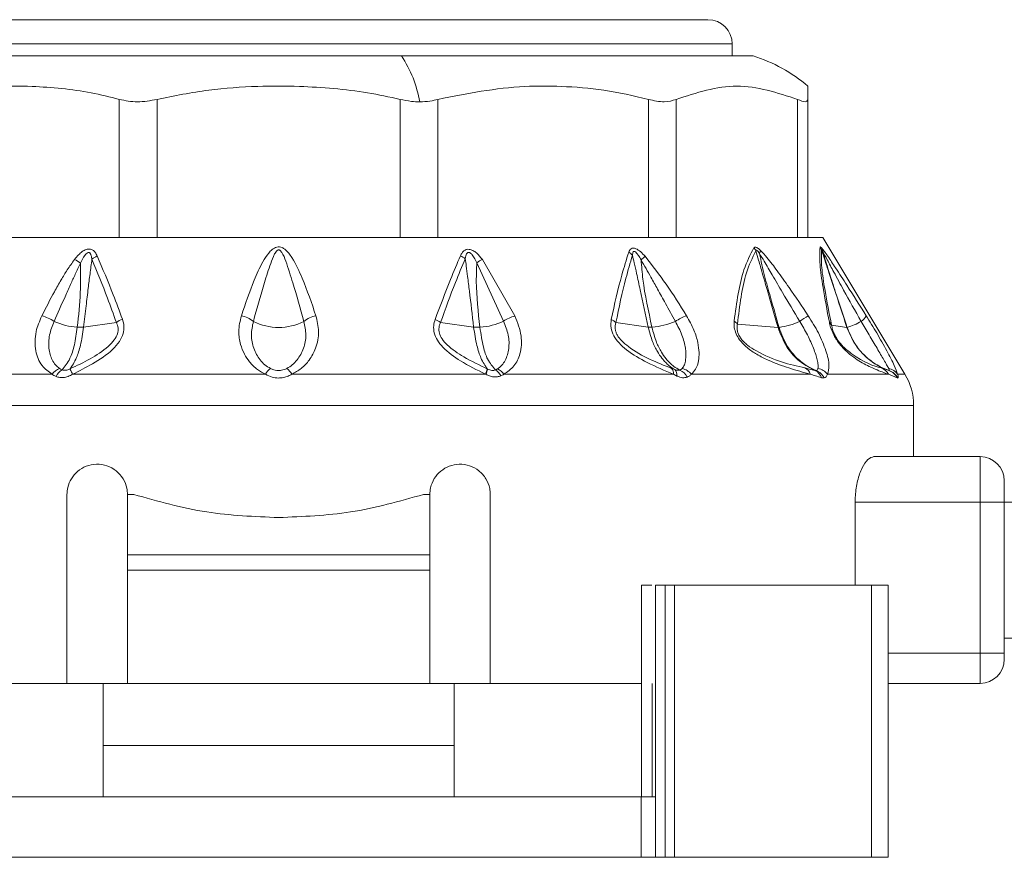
# Model space of a CAD drawing. Header units: millimetres. Extents: x -447 to 1924, y -61 to 422.
# Tile 53 of 62: x 1163 to 1196, y 153 to 180. Entities that reach past the tile are written whole.
import ezdxf

# ---------------------------------------------------------------- set-up
doc = ezdxf.new("R2010")
doc.units = ezdxf.units.MM

# ---------------------------------------------------------------- blocks, each defined once
blk = doc.blocks.new('Drawing View6')
at = {"color": 7, "linetype": 'Continuous', "lineweight": 18}
for p, q in [((-598.51, 1.2), (-570.11, 1.2)), ((-599.31, 0.4), (-569.31, 0.4)), ((-569.31, 0), (-569.31, 0.4)), ((-600, 0), (-580.249, 0)), ((-580.249, 0), (-568.62, 0)), ((-566.81, -0.996), (-566.81, -1.435)), ((-589.579, -6), (-589.579, -1.435)), ((-588.329, -6), (-588.329, -1.435)), ((-580.291, -6), (-580.291, -1.435)), ((-579.041, -6), (-579.041, -1.435)), ((-572.079, -6), (-572.079, -1.435)), ((-571.164, -6), (-571.164, -1.435)), ((-567.145, -6), (-567.145, -1.435)), ((-566.81, -6), (-566.81, -1.435)), ((-596.745, -6), (-589.363, -6)), ((-588.572, -6), (-589.363, -6)), ((-588.572, -6), (-580.048, -6)), ((-579.257, -6), (-580.048, -6)), ((-579.257, -6), (-571.875, -6)), ((-571.296, -6), (-571.875, -6)), ((-571.296, -6), (-567.034, -6)), ((-566.822, -6), (-567.034, -6)), ((-566.81, -6), (-566.31, -6)), ((-566.31, -6), (-563.595, -10.525)), ((-577.573, -6.728), (-576.497, -8.598)), ((-577.757, -6.839), (-576.869, -8.77)), ((-590.759, -8.964), (-589.676, -8.812)), ((-577.861, -8.964), (-578.955, -8.811)), ((-572.086, -8.969), (-573.157, -8.818)), ((-567.794, -8.974), (-569.137, -8.866)), ((-565.517, -8.975), (-566.023, -8.907)), ((-597.369, -10.525), (-591.804, -10.525)), ((-583.873, -10.525), (-577.456, -10.525)), ((-576.858, -10.525), (-571.251, -10.525)), ((-570.663, -10.525), (-566.717, -10.525)), ((-566.156, -10.525), (-564.144, -10.525)), ((-563.851, -10.647), (-564.144, -10.525)), ((-563.838, -10.525), (-563.595, -10.525)), ((-563.31, -11.554), (-605.31, -11.554)), ((-563.31, -13.25), (-563.31, -11.554)), ((-561.11, -13.25), (-564.62, -13.25)), ((-561.11, -13.25), (-561.11, -14.75)), ((-560.31, -14.05), (-560.31, -14.75)), ((-591.31, -20.75), (-591.31, -14.5)), ((-589.31, -16.5), (-589.31, -14.5)), ((-589.31, -14.5), (-589.101, -14.5)), ((-579.518, -14.5), (-579.31, -14.5)), ((-579.31, -14.5), (-579.31, -16.5)), ((-577.31, -14.5), (-577.31, -20.75)), ((-565.243, -14.75), (-565.243, -17.5)), ((-561.11, -14.75), (-565.243, -14.75)), ((-560.31, -14.75), (-561.11, -14.75)), ((-561.11, -14.75), (-561.11, -19.75)), ((-408.31, -14.75), (-560.31, -14.75)), ((-560.31, -14.75), (-560.31, -19.75)), ((-579.31, -16.5), (-589.31, -16.5)), ((-589.31, -17), (-589.31, -16.5)), ((-579.31, -17), (-579.31, -16.5)), ((-579.31, -17), (-589.31, -17)), ((-589.31, -17), (-589.31, -20.75)), ((-579.31, -20.75), (-579.31, -17)), ((-572.311, -17.5), (-572.311, -24.5)), ((-571.85, -17.5), (-571.85, -24.5)), ((-571.85, -17.5), (-571.531, -17.5)), ((-571.531, -17.5), (-571.531, -26.5)), ((-571.531, -17.5), (-571.221, -17.5)), ((-571.221, -17.5), (-571.221, -26.5)), ((-571.221, -17.5), (-564.705, -17.5)), ((-564.705, -17.5), (-564.705, -26.5)), ((-564.705, -17.5), (-564.153, -17.5)), ((-564.153, -17.5), (-564.153, -26.5)), ((-408.31, -19.25), (-560.31, -19.25)), ((-561.11, -19.75), (-564.153, -19.75)), ((-561.11, -19.75), (-561.11, -20.75)), ((-560.31, -19.75), (-561.11, -19.75)), ((-560.31, -19.95), (-560.31, -19.75)), ((-596.31, -20.75), (-591.31, -20.75)), ((-589.31, -20.75), (-591.31, -20.75)), ((-590.112, -22.8), (-590.112, -20.75)), ((-589.31, -20.75), (-579.31, -20.75)), ((-577.31, -20.75), (-579.31, -20.75)), ((-578.508, -22.8), (-578.508, -20.75)), ((-577.31, -20.75), (-572.31, -20.75)), ((-571.959, -20.75), (-571.959, -24.5)), ((-561.11, -20.75), (-564.153, -20.75)), ((-578.508, -22.8), (-590.112, -22.8)), ((-590.112, -24.5), (-590.112, -22.8)), ((-578.508, -24.5), (-578.508, -22.8)), ((-596.297, -24.5), (-572.323, -24.5)), ((-572.323, -24.5), (-572.323, -26.5)), ((-572.323, -24.5), (-571.85, -24.5)), ((-571.85, -24.5), (-571.85, -26.5)), ((-596.297, -26.5), (-572.323, -26.5)), ((-572.323, -26.5), (-571.85, -26.5)), ((-571.85, -26.5), (-571.531, -26.5)), ((-571.531, -26.5), (-571.221, -26.5)), ((-571.221, -26.5), (-564.705, -26.5)), ((-564.705, -26.5), (-564.153, -26.5))]:
    blk.add_line(p, q, dxfattribs=at)
at = {"color": 7, "linetype": 'Continuous', "lineweight": 18, "flags": 128}
blk.add_lwpolyline([(-591.125, -10.525), (-590.352, -10.525), (-589.57, -10.525), (-588.779, -10.525), (-587.981, -10.525), (-587.178, -10.525), (-586.37, -10.525), (-585.559, -10.525), (-584.746, -10.525)], dxfattribs=at)
at = {"color": 7, "linetype": 'Continuous', "lineweight": 18}
for centre, radius, start, end in [((-570.11, 0.4), 0.8, 0, 90), ((-583.458, -2.16), 3.868, 9.576, 33.9463), ((-570.147, -4.918), 5.15, 49.5824, 72.7451), ((-573.036, -6.967), 0.57, 41.2449, 57.5029), ((-568.999, -6.675), 0.526, 26.2508, 39.2826), ((-568.76, -6.378), 0.386, 336.0125, 352.4908), ((-566.815, -6.586), 0.49, 19.7109, 32.7374), ((-566.64, -6.493), 0.324, 5.3451, 24.157), ((-591.767, -8.107), 1.547, 54.1818, 62.9072), ((-589.979, -7.332), 0.791, 114.7837, 129.6376), ((-578.593, -7.252), 0.712, 50.314, 65.1501), ((-576.951, -7.962), 1.383, 116.761, 125.6661), ((-561.227, -19.402), 16.834, 130.6238, 131.2337), ((-592.47, -9.838), 1.29, 55.3117, 75.3484), ((-590.826, -6.79), 2.185, 245.4117, 266.2911), ((-589.19, -9.466), 0.815, 110.5166, 126.6125), ((-585.722, -9.485), 0.913, 50.851, 78.7073), ((-584.31, -7.16), 1.82, 242.6733, 297.3267), ((-582.898, -9.485), 0.913, 101.2927, 129.149), ((-579.392, -9.399), 0.733, 53.3703, 69.4581), ((-577.792, -6.797), 2.178, 273.6863, 295.0719), ((-576.207, -9.718), 1.156, 104.4895, 124.9247), ((-573.553, -9.233), 0.573, 46.304, 64.973), ((-572.157, -6.579), 2.401, 274.6668, 293.7561), ((-570.179, -10.31), 1.837, 110.463, 123.3954), ((-569.493, -9.136), 0.446, 37.1852, 56.0318), ((-567.995, -6.888), 2.099, 276.3884, 295.8815), ((-551.741, -31.819), 27.68, 122.9418, 123.6483), ((-566.018, -7.13), 1.913, 285.3802, 300.5957), ((-565.255, -8.421), 0.414, 300.5566, 335.9135), ((-567.771, -8.642), 0.332, 265.9431, 271.6453), ((-566.298, -9.036), 0.304, 24.9283, 48.5641), ((-565.513, -8.939), 0.0357, 263.7523, 272.6346), ((-591.363, -10.842), 0.543, 110.8768, 144.3208), ((-591.197, -10.817), 0.521, 122.0688, 155.3334), ((-584.235, -10.802), 0.582, 126.5982, 151.6208), ((-584.385, -10.802), 0.582, 28.3791, 53.4018), ((-578.864, -9.859), 1.539, 334.6618, 341.3124), ((-578.506, -10.057), 1.149, 335.9647, 344.8865), ((-577.377, -10.776), 0.461, 25.3523, 58.9903), ((-577.255, -10.792), 0.478, 33.9668, 67.8038), ((-571.484, -10.492), 0.235, 351.8615, 43.2923), ((-571.382, -10.549), 0.248, 352.1906, 45.9788), ((-571.251, -10.849), 0.506, 26.7165, 65.7489), ((-571.106, -10.891), 0.575, 39.5788, 75.5839), ((-567.069, -10.652), 0.374, 19.8732, 63.5408), ((-566.738, -10.762), 0.399, 17.9841, 66.0586), ((-566.712, -10.855), 0.489, 25.4801, 68.508), ((-566.585, -10.879), 0.556, 39.5362, 78.3552), ((-564.551, -10.748), 0.464, 28.6802, 68.1868), ((-564.223, -10.796), 0.47, 35.1923, 79.0329), ((-564.285, -10.856), 0.482, 25.7404, 70.6374), ((-564.281, -10.875), 0.5, 26.9031, 70.898), ((-565.31, -11.554), 2, 0, 30.9638), ((-561.11, -14.05), 0.8, 0, 90), ((-561.11, -19.95), 0.8, 270, 0)]:
    blk.add_arc(centre, radius, start, end, dxfattribs=at)
for points, knots in [([(-589.579, -1.435), (-589.889, -1.357), (-590.518, -1.2), (-591.484, -1.068), (-592.535, -0.991), (-593.73, -0.994), (-595.098, -1.098), (-596.049, -1.32), (-596.541, -1.435)], [0, 0, 0, 0, 0.135419, 0.274991, 0.415244, 0.585607, 0.785782, 1, 1, 1, 1]), ([(-580.291, -1.435), (-580.648, -1.357), (-581.374, -1.2), (-582.49, -1.068), (-583.704, -0.991), (-585.084, -0.994), (-586.663, -1.098), (-587.761, -1.32), (-588.329, -1.435)], [0, 0, 0, 0, 0.135414, 0.274984, 0.415234, 0.58558, 0.78576, 1, 1, 1, 1]), ([(-572.079, -1.435), (-572.57, -1.32), (-573.521, -1.098), (-574.893, -0.996), (-576.734, -0.978), (-578.086, -1.246), (-579.041, -1.435)], [0, 0, 0, 0, 0.21393, 0.414834, 0.587057, 1, 1, 1, 1]), ([(-567.145, -1.435), (-567.815, -1.215), (-569.155, -0.777), (-570.495, -1.215), (-571.164, -1.435)], [0, 0, 0, 0, 0.500234, 1, 1, 1, 1]), ([(-580.291, -1.435), (-580.167, -1.461), (-579.95, -1.507), (-579.735, -1.514), (-579.644, -1.517)], [0, 0, 0, 0, 0.573868, 1, 1, 1, 1]), ([(-579.644, -1.517), (-579.528, -1.512), (-579.317, -1.504), (-579.127, -1.456), (-579.041, -1.435)], [0, 0, 0, 0, 0.54545, 1, 1, 1, 1]), ([(-591.062, -6.73), (-591.02, -6.678), (-590.944, -6.584), (-590.813, -6.468), (-590.682, -6.396), (-590.554, -6.378), (-590.448, -6.418), (-590.367, -6.501), (-590.331, -6.574), (-590.311, -6.613)], [0, 0, 0, 0, 0.1952, 0.351587, 0.494569, 0.605688, 0.718068, 0.846595, 1, 1, 1, 1]), ([(-590.861, -6.853), (-590.821, -6.764), (-590.77, -6.652), (-590.677, -6.539), (-590.629, -6.504), (-590.593, -6.498), (-590.572, -6.502), (-590.554, -6.513), (-590.526, -6.544), (-590.501, -6.616), (-590.49, -6.683), (-590.484, -6.722)], [0, 0, 0, 0, 0.3888533, 0.4911394, 0.5781016, 0.6070597, 0.6356285, 0.6659115, 0.7003157, 0.8247631, 1, 1, 1, 1]), ([(-583.077, -8.59), (-583.219, -8.174), (-583.443, -7.519), (-583.781, -6.781), (-584.028, -6.44), (-584.189, -6.336), (-584.279, -6.31), (-584.402, -6.317), (-584.529, -6.395), (-584.687, -6.563), (-584.896, -6.902), (-585.203, -7.593), (-585.409, -8.196), (-585.543, -8.59)], [0, 0, 0, 0, 0.25126, 0.396042, 0.462455, 0.47993, 0.495701, 0.509284, 0.540179, 0.56984, 0.63555, 0.761953, 1, 1, 1, 1]), ([(-583.474, -8.777), (-583.593, -8.352), (-583.779, -7.688), (-584.02, -6.925), (-584.154, -6.568), (-584.237, -6.453), (-584.266, -6.426), (-584.291, -6.415), (-584.312, -6.411), (-584.35, -6.42), (-584.391, -6.461), (-584.437, -6.532), (-584.514, -6.692), (-584.64, -7.043), (-584.861, -7.763), (-585.033, -8.375), (-585.146, -8.777)], [0, 0, 0, 0, 0.264351, 0.412633, 0.474696, 0.48507, 0.49331, 0.496676, 0.499653, 0.505093, 0.516526, 0.530686, 0.554354, 0.619061, 0.749435, 1, 1, 1, 1]), ([(-578.294, -6.606), (-578.278, -6.574), (-578.249, -6.514), (-578.186, -6.442), (-578.106, -6.394), (-577.999, -6.387), (-577.879, -6.43), (-577.724, -6.541), (-577.634, -6.653), (-577.573, -6.728)], [0, 0, 0, 0, 0.130793, 0.239578, 0.342332, 0.447729, 0.567765, 0.709784, 1, 1, 1, 1]), ([(-578.138, -6.704), (-578.133, -6.672), (-578.123, -6.615), (-578.101, -6.552), (-578.078, -6.517), (-578.058, -6.5), (-578.031, -6.492), (-578, -6.497), (-577.953, -6.523), (-577.853, -6.632), (-577.799, -6.749), (-577.757, -6.839)], [0, 0, 0, 0, 0.1486655, 0.2587069, 0.3033944, 0.343965, 0.3814215, 0.4237767, 0.4707121, 0.5930499, 1, 1, 1, 1]), ([(-573.31, -8.714), (-573.201, -8.216), (-573.032, -7.447), (-572.809, -6.738), (-572.73, -6.487)], [0, 0, 0, 0, 0.646574, 1, 1, 1, 1]), ([(-572.73, -6.487), (-572.711, -6.443), (-572.681, -6.376), (-572.586, -6.348), (-572.47, -6.376), (-572.329, -6.476), (-572.235, -6.575), (-572.188, -6.625)], [0, 0, 0, 0, 0.245136, 0.373462, 0.502514, 0.746581, 1, 1, 1, 1]), ([(-572.607, -6.592), (-572.606, -6.57), (-572.604, -6.53), (-572.592, -6.487), (-572.575, -6.469), (-572.562, -6.463), (-572.546, -6.463), (-572.514, -6.475), (-572.465, -6.522), (-572.396, -6.614), (-572.352, -6.692), (-572.323, -6.742)], [0, 0, 0, 0, 0.137704, 0.249479, 0.286396, 0.321316, 0.355929, 0.392063, 0.53214, 0.696583, 1, 1, 1, 1]), ([(-569.244, -8.766), (-569.162, -8.158), (-569.034, -7.201), (-568.71, -6.572), (-568.592, -6.342)], [0, 0, 0, 0, 0.635166, 1, 1, 1, 1]), ([(-569.137, -8.866), (-569.064, -8.259), (-568.95, -7.305), (-568.64, -6.673), (-568.527, -6.443)], [0, 0, 0, 0, 0.636507, 1, 1, 1, 1]), ([(-568.592, -6.342), (-568.582, -6.332), (-568.56, -6.312), (-568.502, -6.33), (-568.44, -6.371), (-568.399, -6.408), (-568.378, -6.428)], [0, 0, 0, 0, 0.256292, 0.5214431, 0.7474005, 1, 1, 1, 1]), ([(-568.527, -6.443), (-568.526, -6.438), (-568.524, -6.428), (-568.516, -6.42), (-568.504, -6.421), (-568.482, -6.435), (-568.448, -6.474), (-568.423, -6.512), (-568.408, -6.534)], [0, 0, 0, 0, 0.106522, 0.201223, 0.294973, 0.396709, 0.652819, 1, 1, 1, 1]), ([(-567.794, -8.974), (-567.914, -8.557), (-568.087, -7.958), (-568.301, -7.218), (-568.425, -6.791), (-568.497, -6.547), (-568.527, -6.443)], [0, 0, 0, 0, 0.493755, 0.710629, 0.87637, 1, 1, 1, 1]), ([(-568.378, -6.428), (-568.304, -6.506), (-568.111, -6.713), (-567.797, -7.136), (-567.34, -7.775), (-567.003, -8.277), (-566.793, -8.59)], [0, 0, 0, 0, 0.125054, 0.329105, 0.583177, 1, 1, 1, 1]), ([(-566.097, -8.808), (-566.171, -8.414), (-566.304, -7.708), (-566.432, -6.802), (-566.413, -6.49), (-566.403, -6.321)], [0, 0, 0, 0, 0.366467, 0.656613, 1, 1, 1, 1]), ([(-566.403, -6.321), (-566.401, -6.318), (-566.398, -6.313), (-566.382, -6.32), (-566.359, -6.344), (-566.344, -6.36)], [0, 0, 0, 0, 0.222827, 0.488483, 1, 1, 1, 1]), ([(-566.023, -8.907), (-566.1, -8.514), (-566.238, -7.81), (-566.375, -6.904), (-566.361, -6.59), (-566.353, -6.42)], [0, 0, 0, 0, 0.368099, 0.658336, 1, 1, 1, 1]), ([(-566.353, -6.42), (-566.353, -6.418), (-566.353, -6.415), (-566.35, -6.414), (-566.344, -6.421), (-566.332, -6.437), (-566.323, -6.453), (-566.317, -6.462)], [0, 0, 0, 0, 0.132574, 0.271467, 0.437835, 0.686828, 1, 1, 1, 1]), ([(-565.517, -8.975), (-565.657, -8.546), (-565.854, -7.943), (-566.101, -7.189), (-566.24, -6.766), (-566.321, -6.518), (-566.353, -6.42)], [0, 0, 0, 0, 0.502808, 0.708593, 0.88556, 1, 1, 1, 1]), ([(-566.344, -6.36), (-566.316, -6.394), (-566.256, -6.47), (-566.101, -6.69), (-565.853, -7.061), (-565.426, -7.72), (-565.09, -8.253), (-564.877, -8.59)], [0, 0, 0, 0, 0.063949, 0.139633, 0.317237, 0.568463, 1, 1, 1, 1]), ([(-565.511, -8.975), (-565.627, -8.618), (-565.818, -8.032), (-566.094, -7.194), (-566.241, -6.714), (-566.317, -6.462)], [0, 0, 0, 0, 0.426007, 0.700145, 1, 1, 1, 1]), ([(-566.317, -6.462), (-566.267, -6.553), (-566.147, -6.773), (-565.917, -7.209), (-565.546, -7.889), (-565.24, -8.432), (-565.045, -8.777)], [0, 0, 0, 0, 0.12348, 0.298954, 0.554672, 1, 1, 1, 1]), ([(-592.143, -8.59), (-592.006, -8.324), (-591.801, -7.926), (-591.515, -7.423), (-591.301, -7.065), (-591.143, -6.844), (-591.062, -6.73)], [0, 0, 0, 0, 0.420929, 0.628617, 0.808166, 1, 1, 1, 1]), ([(-590.484, -6.722), (-590.506, -6.883), (-590.549, -7.203), (-590.612, -7.717), (-590.682, -8.303), (-590.732, -8.731), (-590.759, -8.964)], [0, 0, 0, 0, 0.21465, 0.427263, 0.688154, 1, 1, 1, 1]), ([(-590.484, -6.722), (-590.309, -7.148), (-590.026, -7.834), (-589.772, -8.543), (-589.676, -8.812)], [0, 0, 0, 0, 0.619883, 1, 1, 1, 1]), ([(-590.311, -6.613), (-590.13, -7.039), (-589.838, -7.724), (-589.575, -8.434), (-589.475, -8.703)], [0, 0, 0, 0, 0.620107, 1, 1, 1, 1]), ([(-579.135, -8.713), (-578.969, -8.269), (-578.703, -7.555), (-578.406, -6.866), (-578.294, -6.606)], [0, 0, 0, 0, 0.622343, 1, 1, 1, 1]), ([(-578.955, -8.811), (-578.794, -8.367), (-578.536, -7.653), (-578.247, -6.964), (-578.138, -6.704)], [0, 0, 0, 0, 0.6225578, 1, 1, 1, 1]), ([(-577.861, -8.964), (-577.907, -8.568), (-577.972, -8.009), (-578.055, -7.337), (-578.1, -6.98), (-578.127, -6.785), (-578.138, -6.704)], [0, 0, 0, 0, 0.5265308, 0.7416797, 0.8929338, 1, 1, 1, 1]), ([(-573.157, -8.818), (-573.054, -8.322), (-572.895, -7.554), (-572.682, -6.843), (-572.607, -6.592)], [0, 0, 0, 0, 0.647013, 1, 1, 1, 1]), ([(-572.086, -8.969), (-572.175, -8.556), (-572.302, -7.965), (-572.458, -7.254), (-572.542, -6.874), (-572.589, -6.673), (-572.607, -6.592)], [0, 0, 0, 0, 0.520969, 0.746083, 0.897634, 1, 1, 1, 1]), ([(-571.962, -8.972), (-572.08, -8.444), (-572.246, -7.703), (-572.306, -6.956), (-572.323, -6.742)], [0, 0, 0, 0, 0.713249, 1, 1, 1, 1]), ([(-572.323, -6.742), (-572.213, -6.934), (-572.029, -7.255), (-571.764, -7.737), (-571.496, -8.224), (-571.299, -8.579), (-571.19, -8.777)], [0, 0, 0, 0, 0.2827049, 0.4745432, 0.7079845, 1, 1, 1, 1]), ([(-572.188, -6.625), (-571.951, -6.931), (-571.458, -7.567), (-571.039, -8.24), (-570.821, -8.59)], [0, 0, 0, 0, 0.480824, 1, 1, 1, 1]), ([(-567.761, -8.974), (-567.855, -8.643), (-568.014, -8.076), (-568.251, -7.263), (-568.355, -6.781), (-568.408, -6.534)], [0, 0, 0, 0, 0.40792, 0.697703, 1, 1, 1, 1]), ([(-568.408, -6.534), (-568.355, -6.618), (-568.209, -6.849), (-567.961, -7.283), (-567.571, -7.946), (-567.268, -8.458), (-567.078, -8.777)], [0, 0, 0, 0, 0.115112, 0.316391, 0.573412, 1, 1, 1, 1]), ([(-591.736, -8.777), (-591.615, -8.505), (-591.435, -8.099), (-591.201, -7.577), (-591.033, -7.208), (-590.919, -6.973), (-590.861, -6.853)], [0, 0, 0, 0, 0.425602, 0.634107, 0.812726, 1, 1, 1, 1]), ([(-590.861, -6.853), (-590.858, -7.176), (-590.851, -7.885), (-590.926, -8.588), (-590.968, -8.97)], [0, 0, 0, 0, 0.455709, 1, 1, 1, 1]), ([(-577.652, -8.97), (-577.711, -8.464), (-577.792, -7.757), (-577.765, -7.043), (-577.757, -6.839)], [0, 0, 0, 0, 0.715322, 1, 1, 1, 1]), ([(-591.804, -10.525), (-591.923, -10.436), (-592.19, -10.237), (-592.374, -9.734), (-592.378, -9.154), (-592.216, -8.765), (-592.143, -8.59)], [0, 0, 0, 0, 0.209172, 0.469256, 0.760695, 1, 1, 1, 1]), ([(-591.556, -10.334), (-591.604, -10.296), (-591.702, -10.217), (-591.836, -9.999), (-591.927, -9.671), (-591.911, -9.227), (-591.794, -8.927), (-591.736, -8.777)], [0, 0, 0, 0, 0.117159, 0.239896, 0.491308, 0.745636, 1, 1, 1, 1]), ([(-589.475, -8.703), (-589.453, -8.782), (-589.41, -8.935), (-589.442, -9.193), (-589.571, -9.457), (-589.894, -9.821), (-590.436, -10.183), (-590.905, -10.416), (-591.125, -10.525)], [0, 0, 0, 0, 0.1036523, 0.2038498, 0.3141847, 0.4406615, 0.7373736, 1, 1, 1, 1]), ([(-585.543, -8.59), (-585.584, -8.764), (-585.657, -9.08), (-585.59, -9.516), (-585.458, -9.851), (-585.27, -10.134), (-585.041, -10.368), (-584.836, -10.477), (-584.746, -10.525)], [0, 0, 0, 0, 0.237372, 0.431825, 0.589432, 0.718601, 0.877817, 1, 1, 1, 1]), ([(-585.146, -8.777), (-585.177, -8.927), (-585.239, -9.228), (-585.154, -9.672), (-584.976, -9.999), (-584.773, -10.217), (-584.644, -10.296), (-584.581, -10.334)], [0, 0, 0, 0, 0.254556, 0.508885, 0.760231, 0.882933, 1, 1, 1, 1]), ([(-584.038, -10.334), (-583.975, -10.296), (-583.847, -10.217), (-583.644, -9.999), (-583.466, -9.671), (-583.381, -9.227), (-583.443, -8.927), (-583.474, -8.777)], [0, 0, 0, 0, 0.11715, 0.23987, 0.49125, 0.745581, 1, 1, 1, 1]), ([(-583.873, -10.525), (-583.767, -10.466), (-583.541, -10.342), (-583.273, -10.043), (-583.053, -9.632), (-582.953, -9.122), (-583.037, -8.762), (-583.077, -8.59)], [0, 0, 0, 0, 0.147122, 0.312406, 0.50794, 0.764712, 1, 1, 1, 1]), ([(-577.472, -10.518), (-577.75, -10.381), (-578.251, -10.134), (-578.794, -9.743), (-579.067, -9.408), (-579.175, -9.16), (-579.196, -8.922), (-579.154, -8.78), (-579.135, -8.713)], [0, 0, 0, 0, 0.331074, 0.596688, 0.707802, 0.810057, 0.910795, 1, 1, 1, 1]), ([(-576.869, -8.77), (-576.81, -8.923), (-576.691, -9.229), (-576.679, -9.682), (-576.777, -10.014), (-576.919, -10.234), (-577.023, -10.312), (-577.074, -10.35)], [0, 0, 0, 0, 0.254398, 0.508629, 0.760015, 0.882824, 1, 1, 1, 1]), ([(-576.497, -8.598), (-576.41, -8.819), (-576.243, -9.246), (-576.296, -9.819), (-576.49, -10.268), (-576.738, -10.441), (-576.858, -10.525)], [0, 0, 0, 0, 0.299106, 0.577097, 0.795469, 1, 1, 1, 1]), ([(-571.251, -10.525), (-571.542, -10.403), (-572.063, -10.185), (-572.687, -9.828), (-573.052, -9.504), (-573.238, -9.255), (-573.34, -8.976), (-573.321, -8.805), (-573.31, -8.714)], [0, 0, 0, 0, 0.329595, 0.590214, 0.697936, 0.79287, 0.888175, 1, 1, 1, 1]), ([(-571.19, -8.777), (-571.111, -8.927), (-570.953, -9.228), (-570.839, -9.672), (-570.831, -9.999), (-570.881, -10.217), (-570.936, -10.296), (-570.963, -10.334)], [0, 0, 0, 0, 0.25458, 0.508904, 0.76024, 0.882936, 1, 1, 1, 1]), ([(-570.821, -8.59), (-570.732, -8.749), (-570.567, -9.043), (-570.441, -9.46), (-570.396, -9.799), (-570.416, -10.1), (-570.493, -10.354), (-570.611, -10.473), (-570.663, -10.525)], [0, 0, 0, 0, 0.217435, 0.40261, 0.562733, 0.698349, 0.867782, 1, 1, 1, 1]), ([(-566.717, -10.525), (-566.952, -10.462), (-567.39, -10.343), (-568.001, -10.124), (-568.474, -9.888), (-568.801, -9.67), (-569.047, -9.426), (-569.19, -9.183), (-569.253, -8.963), (-569.247, -8.834), (-569.244, -8.766)], [0, 0, 0, 0, 0.272182, 0.508365, 0.629093, 0.73152, 0.817422, 0.871713, 0.931474, 1, 1, 1, 1]), ([(-567.078, -8.777), (-566.989, -8.927), (-566.809, -9.227), (-566.609, -9.671), (-566.504, -9.999), (-566.463, -10.217), (-566.469, -10.296), (-566.472, -10.334)], [0, 0, 0, 0, 0.25439, 0.508653, 0.760074, 0.882846, 1, 1, 1, 1]), ([(-566.793, -8.59), (-566.675, -8.78), (-566.434, -9.169), (-566.198, -9.744), (-566.078, -10.234), (-566.132, -10.434), (-566.156, -10.525)], [0, 0, 0, 0, 0.259032, 0.530639, 0.786951, 1, 1, 1, 1]), ([(-565.045, -8.777), (-564.955, -8.927), (-564.776, -9.227), (-564.515, -9.671), (-564.325, -9.999), (-564.198, -10.217), (-564.154, -10.296), (-564.133, -10.334)], [0, 0, 0, 0, 0.25439, 0.508653, 0.760076, 0.882848, 1, 1, 1, 1]), ([(-564.877, -8.59), (-564.76, -8.78), (-564.52, -9.17), (-564.195, -9.745), (-563.94, -10.235), (-563.87, -10.435), (-563.838, -10.525)], [0, 0, 0, 0, 0.2591487, 0.5311281, 0.7880831, 1, 1, 1, 1]), ([(-590.968, -8.97), (-590.996, -9.172), (-591.052, -9.559), (-591.215, -10.072), (-591.38, -10.266), (-591.474, -10.376)], [0, 0, 0, 0, 0.321949, 0.6179, 1, 1, 1, 1]), ([(-589.676, -8.812), (-589.652, -8.873), (-589.606, -8.988), (-589.628, -9.195), (-589.745, -9.41), (-590.219, -9.881), (-590.76, -10.135), (-591.209, -10.346)], [0, 0, 0, 0, 0.097572, 0.186101, 0.286324, 0.407959, 1, 1, 1, 1]), ([(-590.759, -8.964), (-590.79, -9.172), (-590.847, -9.551), (-591.004, -10.044), (-591.134, -10.236), (-591.209, -10.346)], [0, 0, 0, 0, 0.342164, 0.623264, 1, 1, 1, 1]), ([(-590.968, -8.97), (-590.925, -8.972), (-590.85, -8.973), (-590.787, -8.967), (-590.759, -8.964)], [0, 0, 0, 0, 0.559728, 1, 1, 1, 1]), ([(-577.405, -10.352), (-577.669, -10.224), (-578.135, -9.999), (-578.649, -9.658), (-578.909, -9.372), (-579.007, -9.169), (-579.019, -8.975), (-578.976, -8.865), (-578.955, -8.811)], [0, 0, 0, 0, 0.354402, 0.625668, 0.731992, 0.825042, 0.913282, 1, 1, 1, 1]), ([(-577.405, -10.352), (-577.48, -10.244), (-577.611, -10.055), (-577.771, -9.56), (-577.829, -9.175), (-577.861, -8.964)], [0, 0, 0, 0, 0.372806, 0.654894, 1, 1, 1, 1]), ([(-577.652, -8.97), (-577.694, -8.972), (-577.77, -8.973), (-577.833, -8.967), (-577.861, -8.964)], [0, 0, 0, 0, 0.559727, 1, 1, 1, 1]), ([(-577.139, -10.381), (-577.232, -10.276), (-577.392, -10.095), (-577.56, -9.593), (-577.619, -9.196), (-577.652, -8.97)], [0, 0, 0, 0, 0.369902, 0.642337, 1, 1, 1, 1]), ([(-571.313, -10.33), (-571.801, -10.139), (-572.371, -9.916), (-572.956, -9.444), (-573.094, -9.272), (-573.156, -9.136), (-573.193, -8.987), (-573.172, -8.888), (-573.157, -8.818)], [0, 0, 0, 0, 0.62182, 0.726244, 0.812215, 0.854202, 0.896749, 1, 1, 1, 1]), ([(-571.21, -10.371), (-571.271, -10.332), (-571.421, -10.236), (-571.616, -10.031), (-571.8, -9.759), (-571.967, -9.423), (-572.043, -9.132), (-572.086, -8.969)], [0, 0, 0, 0, 0.154754, 0.378155, 0.536036, 0.740167, 1, 1, 1, 1]), ([(-571.962, -8.972), (-571.988, -8.973), (-572.034, -8.974), (-572.07, -8.97), (-572.086, -8.969)], [0, 0, 0, 0, 0.5598474, 1, 1, 1, 1]), ([(-571.043, -10.387), (-571.111, -10.349), (-571.278, -10.256), (-571.479, -10.051), (-571.67, -9.776), (-571.842, -9.436), (-571.919, -9.139), (-571.962, -8.972)], [0, 0, 0, 0, 0.154429, 0.377318, 0.534784, 0.73906, 1, 1, 1, 1]), ([(-566.902, -10.317), (-567.412, -10.202), (-568, -10.068), (-568.75, -9.61), (-568.915, -9.467), (-569.014, -9.357), (-569.09, -9.237), (-569.138, -9.11), (-569.155, -8.982), (-569.144, -8.907), (-569.137, -8.866)], [0, 0, 0, 0, 0.655947, 0.756324, 0.798491, 0.835246, 0.871287, 0.907682, 0.950236, 1, 1, 1, 1]), ([(-566.576, -10.398), (-566.775, -10.292), (-567.129, -10.104), (-567.555, -9.598), (-567.709, -9.196), (-567.794, -8.974)], [0, 0, 0, 0, 0.365427, 0.649355, 1, 1, 1, 1]), ([(-566.532, -10.4), (-566.629, -10.357), (-566.859, -10.254), (-567.185, -9.992), (-567.536, -9.574), (-567.679, -9.193), (-567.761, -8.974)], [0, 0, 0, 0, 0.171049, 0.404806, 0.657867, 1, 1, 1, 1]), ([(-564.144, -10.525), (-564.279, -10.477), (-564.52, -10.391), (-564.971, -10.179), (-565.355, -9.935), (-565.641, -9.664), (-565.789, -9.489), (-565.906, -9.312), (-565.994, -9.142), (-566.061, -8.967), (-566.085, -8.863), (-566.097, -8.808)], [0, 0, 0, 0, 0.285538, 0.509527, 0.703241, 0.765072, 0.819711, 0.859429, 0.901399, 0.9481, 1, 1, 1, 1]), ([(-564.379, -10.317), (-564.648, -10.242), (-564.959, -10.156), (-565.546, -9.707), (-565.693, -9.557), (-565.79, -9.44), (-565.876, -9.31), (-565.946, -9.172), (-565.997, -9.032), (-566.014, -8.951), (-566.023, -8.907)], [0, 0, 0, 0, 0.656198, 0.757587, 0.799792, 0.836227, 0.871671, 0.907777, 0.950014, 1, 1, 1, 1]), ([(-564.125, -10.401), (-564.224, -10.362), (-564.47, -10.264), (-564.841, -10.011), (-565.252, -9.59), (-565.42, -9.198), (-565.517, -8.975)], [0, 0, 0, 0, 0.155639, 0.387571, 0.650535, 1, 1, 1, 1]), ([(-564.117, -10.402), (-564.217, -10.363), (-564.464, -10.265), (-564.835, -10.012), (-565.246, -9.59), (-565.415, -9.198), (-565.511, -8.975)], [0, 0, 0, 0, 0.155657, 0.38755, 0.650476, 1, 1, 1, 1]), ([(-591.474, -10.376), (-591.49, -10.369), (-591.519, -10.357), (-591.545, -10.341), (-591.556, -10.334)], [0, 0, 0, 0, 0.555851, 1, 1, 1, 1]), ([(-591.209, -10.346), (-591.231, -10.357), (-591.275, -10.378), (-591.347, -10.393), (-591.415, -10.394), (-591.454, -10.382), (-591.474, -10.376)], [0, 0, 0, 0, 0.255573, 0.503234, 0.749597, 1, 1, 1, 1]), ([(-591.125, -10.525), (-591.149, -10.478), (-591.191, -10.393), (-591.203, -10.36), (-591.209, -10.346)], [0, 0, 0, 0, 0.559299, 1, 1, 1, 1]), ([(-584.581, -10.334), (-584.546, -10.35), (-584.481, -10.38), (-584.38, -10.401), (-584.291, -10.404), (-584.173, -10.392), (-584.095, -10.358), (-584.038, -10.334)], [0, 0, 0, 0, 0.212437, 0.388959, 0.539022, 0.670349, 1, 1, 1, 1]), ([(-577.397, -10.357), (-577.398, -10.356), (-577.401, -10.354), (-577.404, -10.353), (-577.405, -10.352)], [0, 0, 0, 0, 0.5572157, 1, 1, 1, 1]), ([(-577.139, -10.381), (-577.158, -10.387), (-577.196, -10.399), (-577.262, -10.399), (-577.331, -10.386), (-577.375, -10.366), (-577.397, -10.357)], [0, 0, 0, 0, 0.2508524, 0.4979909, 0.7459051, 1, 1, 1, 1]), ([(-577.074, -10.35), (-577.086, -10.356), (-577.107, -10.368), (-577.129, -10.377), (-577.139, -10.381)], [0, 0, 0, 0, 0.562939, 1, 1, 1, 1]), ([(-571.21, -10.371), (-571.229, -10.364), (-571.263, -10.35), (-571.298, -10.336), (-571.313, -10.33)], [0, 0, 0, 0, 0.562686, 1, 1, 1, 1]), ([(-571.043, -10.387), (-571.069, -10.393), (-571.117, -10.404), (-571.18, -10.382), (-571.21, -10.371)], [0, 0, 0, 0, 0.540903, 1, 1, 1, 1]), ([(-570.963, -10.334), (-570.976, -10.347), (-570.999, -10.368), (-571.03, -10.381), (-571.043, -10.387)], [0, 0, 0, 0, 0.569816, 1, 1, 1, 1]), ([(-566.576, -10.398), (-566.636, -10.383), (-566.743, -10.358), (-566.854, -10.33), (-566.902, -10.317)], [0, 0, 0, 0, 0.565432, 1, 1, 1, 1]), ([(-566.532, -10.4), (-566.539, -10.401), (-566.552, -10.403), (-566.569, -10.399), (-566.576, -10.398)], [0, 0, 0, 0, 0.559121, 1, 1, 1, 1]), ([(-566.472, -10.334), (-566.478, -10.35), (-566.488, -10.382), (-566.518, -10.394), (-566.532, -10.4)], [0, 0, 0, 0, 0.509913, 1, 1, 1, 1]), ([(-564.125, -10.401), (-564.167, -10.388), (-564.243, -10.363), (-564.336, -10.331), (-564.379, -10.317)], [0, 0, 0, 0, 0.542941, 1, 1, 1, 1]), ([(-564.133, -10.334), (-564.125, -10.352), (-564.108, -10.387), (-564.114, -10.397), (-564.117, -10.402)], [0, 0, 0, 0, 0.510723, 1, 1, 1, 1]), ([(-564.117, -10.402), (-564.119, -10.402), (-564.121, -10.403), (-564.124, -10.402), (-564.125, -10.401)], [0, 0, 0, 0, 0.5597797, 1, 1, 1, 1]), ([(-591.67, -10.6), (-591.697, -10.588), (-591.744, -10.566), (-591.785, -10.538), (-591.804, -10.525)], [0, 0, 0, 0, 0.55931, 1, 1, 1, 1]), ([(-591.125, -10.525), (-591.173, -10.552), (-591.269, -10.605), (-591.417, -10.639), (-591.555, -10.638), (-591.631, -10.613), (-591.67, -10.6)], [0, 0, 0, 0, 0.273675, 0.544486, 0.766897, 1, 1, 1, 1]), ([(-584.746, -10.525), (-584.674, -10.562), (-584.541, -10.628), (-584.33, -10.657), (-584.149, -10.639), (-583.998, -10.592), (-583.912, -10.546), (-583.873, -10.525)], [0, 0, 0, 0, 0.269902, 0.490211, 0.672926, 0.851395, 1, 1, 1, 1]), ([(-577.456, -10.525), (-577.459, -10.524), (-577.465, -10.521), (-577.47, -10.519), (-577.472, -10.518)], [0, 0, 0, 0, 0.558902, 1, 1, 1, 1]), ([(-576.96, -10.578), (-576.998, -10.591), (-577.074, -10.616), (-577.203, -10.614), (-577.334, -10.587), (-577.415, -10.546), (-577.456, -10.525)], [0, 0, 0, 0, 0.249494, 0.497197, 0.746131, 1, 1, 1, 1]), ([(-576.858, -10.525), (-576.877, -10.536), (-576.909, -10.556), (-576.945, -10.571), (-576.96, -10.578)], [0, 0, 0, 0, 0.559965, 1, 1, 1, 1]), ([(-571.136, -10.583), (-571.158, -10.572), (-571.196, -10.553), (-571.234, -10.534), (-571.251, -10.525)], [0, 0, 0, 0, 0.561612, 1, 1, 1, 1]), ([(-570.799, -10.621), (-570.848, -10.633), (-570.923, -10.651), (-571.042, -10.625), (-571.105, -10.597), (-571.136, -10.583)], [0, 0, 0, 0, 0.4808387, 0.7383008, 1, 1, 1, 1]), ([(-570.663, -10.525), (-570.685, -10.547), (-570.724, -10.586), (-570.776, -10.61), (-570.799, -10.621)], [0, 0, 0, 0, 0.56467, 1, 1, 1, 1]), ([(-566.359, -10.639), (-566.424, -10.619), (-566.541, -10.583), (-566.664, -10.543), (-566.717, -10.525)], [0, 0, 0, 0, 0.564676, 1, 1, 1, 1]), ([(-566.27, -10.645), (-566.285, -10.647), (-566.312, -10.651), (-566.344, -10.643), (-566.359, -10.639)], [0, 0, 0, 0, 0.559055, 1, 1, 1, 1]), ([(-566.156, -10.525), (-566.169, -10.556), (-566.193, -10.614), (-566.246, -10.635), (-566.27, -10.645)], [0, 0, 0, 0, 0.541803, 1, 1, 1, 1]), ([(-563.835, -10.648), (-563.837, -10.649), (-563.842, -10.65), (-563.848, -10.648), (-563.851, -10.647)], [0, 0, 0, 0, 0.559761, 1, 1, 1, 1]), ([(-563.838, -10.525), (-563.829, -10.561), (-563.812, -10.625), (-563.828, -10.641), (-563.835, -10.648)], [0, 0, 0, 0, 0.572072, 1, 1, 1, 1]), ([(-564.62, -13.25), (-564.688, -13.269), (-564.824, -13.307), (-565.022, -13.598), (-565.172, -14.02), (-565.237, -14.437), (-565.241, -14.68), (-565.243, -14.75)], [0, 0, 0, 0, 0.23522, 0.4705441, 0.700974, 0.9138889, 1, 1, 1, 1]), ([(-591.31, -14.5), (-591.305, -14.423), (-591.292, -14.239), (-591.175, -13.967), (-590.964, -13.72), (-590.675, -13.549), (-590.335, -13.48), (-589.984, -13.532), (-589.671, -13.704), (-589.44, -13.969), (-589.325, -14.251), (-589.314, -14.432), (-589.31, -14.5)], [0, 0, 0, 0, 0.072436, 0.171678, 0.273655, 0.380851, 0.493082, 0.607601, 0.720798, 0.830386, 0.936169, 1, 1, 1, 1]), ([(-579.31, -14.5), (-579.305, -14.425), (-579.293, -14.241), (-579.175, -13.966), (-578.958, -13.715), (-578.668, -13.546), (-578.333, -13.481), (-577.987, -13.532), (-577.674, -13.701), (-577.44, -13.967), (-577.325, -14.252), (-577.314, -14.434), (-577.31, -14.5)], [0, 0, 0, 0, 0.070113, 0.172193, 0.275296, 0.380868, 0.489956, 0.602613, 0.717149, 0.830046, 0.937783, 1, 1, 1, 1]), ([(-584.31, -15.264), (-585.11, -15.231), (-586.752, -15.164), (-588.305, -14.725), (-589.101, -14.5)], [0, 0, 0, 0, 0.486988, 1, 1, 1, 1]), ([(-579.518, -14.5), (-580.315, -14.725), (-581.868, -15.164), (-583.51, -15.231), (-584.31, -15.264)], [0, 0, 0, 0, 0.513031, 1, 1, 1, 1]), ([(-572.311, -17.5), (-572.289, -17.5), (-572.245, -17.5), (-572.086, -17.5), (-571.983, -17.5), (-571.964, -17.5)], [0, 0, 0, 0, 0.4506715, 0.9009029, 1, 1, 1, 1])]:
    blk.add_open_spline(points, degree=3, knots=knots, dxfattribs=at)
for points in [[(-589.579, -1.435), (-589.382, -1.476), (-588.987, -1.557), (-588.549, -1.476), (-588.329, -1.435)], [(-572.079, -1.435), (-571.897, -1.476), (-571.531, -1.557), (-571.287, -1.476), (-571.164, -1.435)], [(-567.145, -1.435), (-567.048, -1.476), (-566.854, -1.557), (-566.825, -1.476), (-566.81, -1.435)]]:
    blk.add_open_spline(points, degree=3, dxfattribs=at)

msp = doc.modelspace()

# ---------------------------------------------------------------- block references
at = {"color": 7, "linetype": 'Continuous', "lineweight": 18}
msp.add_blockref('Drawing View6', (1755.954, 179.108), dxfattribs=at)

doc.saveas('drawing.dxf')
